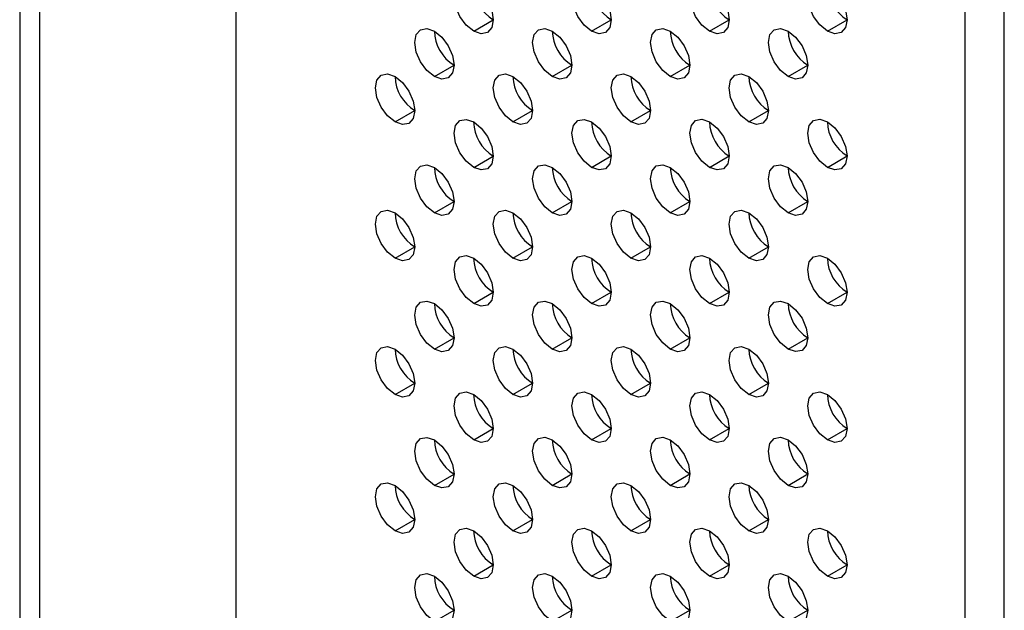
# Model space of a CAD drawing. Header units: millimetres. Extents: x 0 to 1118, y 0 to 864.
# Tile 139 of 256: x 905.05 to 908.59, y 608.26 to 610.38. Entities that reach past the tile are written whole.
import ezdxf

# ---------------------------------------------------------------- set-up
doc = ezdxf.new("R2010")
doc.units = ezdxf.units.MM

msp = doc.modelspace()

# ---------------------------------------------------------------- linework, layer by layer
at = {"color": 7, "linetype": 'Continuous', "lineweight": 25}
for p, q in [((905.8239, 646.7818), (905.8239, 591.9756)), ((905.0461, 646.1694), (905.0461, 591.8531)), ((905.1168, 646.1286), (905.1168, 591.8123)), ((908.4473, 590.4611), (908.4473, 645.2673)), ((908.5887, 590.4611), (908.5887, 645.2673)), ((906.6795, 610.3437), (906.7502, 610.3845)), ((907.1038, 610.3438), (907.1745, 610.3846)), ((907.528, 610.3438), (907.5987, 610.3846)), ((907.9523, 610.3438), (908.023, 610.3847)), ((906.5381, 610.1804), (906.6088, 610.2212)), ((906.9624, 610.1804), (907.0331, 610.2213)), ((907.3866, 610.1805), (907.4573, 610.2213)), ((907.8109, 610.1805), (907.8816, 610.2213)), ((906.3967, 610.0171), (906.4674, 610.0579)), ((906.8209, 610.0171), (906.8916, 610.0579)), ((907.2452, 610.0172), (907.3159, 610.058)), ((907.6695, 610.0172), (907.7402, 610.058)), ((906.6795, 609.8538), (906.7502, 609.8946)), ((907.1038, 609.8538), (907.1745, 609.8947)), ((907.528, 609.8539), (907.5987, 609.8947)), ((907.9523, 609.8539), (908.023, 609.8947)), ((906.5381, 609.6905), (906.6088, 609.7313)), ((906.9624, 609.6905), (907.0331, 609.7313)), ((907.3866, 609.6906), (907.4573, 609.7314)), ((907.8109, 609.6906), (907.8816, 609.7314)), ((906.3967, 609.5272), (906.4674, 609.568)), ((906.8209, 609.5272), (906.8916, 609.568)), ((907.2452, 609.5272), (907.3159, 609.5681)), ((907.6695, 609.5273), (907.7402, 609.5681)), ((906.6795, 609.3639), (906.7502, 609.4047)), ((907.1038, 609.3639), (907.1745, 609.4047)), ((907.528, 609.3639), (907.5987, 609.4048)), ((907.9523, 609.364), (908.023, 609.4048)), ((906.5381, 609.2005), (906.6088, 609.2414)), ((906.9624, 609.2006), (907.0331, 609.2414)), ((907.3866, 609.2006), (907.4573, 609.2414)), ((907.8109, 609.2007), (907.8816, 609.2415)), ((906.3967, 609.0372), (906.4674, 609.078)), ((906.8209, 609.0373), (906.8916, 609.0781)), ((907.2452, 609.0373), (907.3159, 609.0781)), ((907.6695, 609.0373), (907.7402, 609.0782)), ((906.6795, 608.8739), (906.7502, 608.9148)), ((907.1038, 608.874), (907.1745, 608.9148)), ((907.528, 608.874), (907.5987, 608.9148)), ((907.9523, 608.8741), (908.023, 608.9149)), ((906.5381, 608.7106), (906.6088, 608.7514)), ((906.9624, 608.7107), (907.0331, 608.7515)), ((907.3866, 608.7107), (907.4573, 608.7515)), ((907.8109, 608.7107), (907.8816, 608.7516)), ((906.3967, 608.5473), (906.4674, 608.5881)), ((906.8209, 608.5473), (906.8916, 608.5882)), ((907.2452, 608.5474), (907.3159, 608.5882)), ((907.6695, 608.5474), (907.7402, 608.5882)), ((906.6795, 608.384), (906.7502, 608.4248)), ((907.1038, 608.3841), (907.1745, 608.4249)), ((907.528, 608.3841), (907.5987, 608.4249)), ((907.9523, 608.3841), (908.023, 608.425)), ((906.5381, 608.2207), (906.6088, 608.2615)), ((906.9624, 608.2207), (907.0331, 608.2616)), ((907.3866, 608.2208), (907.4573, 608.2616)), ((907.8109, 608.2208), (907.8816, 608.2616))]:
    msp.add_line(p, q, dxfattribs=at)
at = {"color": 7, "linetype": 'Continuous', "lineweight": 25, "flags": 128}
for points in [[(906.6795, 610.3437), (906.6525, 610.3656), (906.6295, 610.3965), (906.6142, 610.4318), (906.6088, 610.4662), (906.6142, 610.4943), (906.6295, 610.512), (906.6525, 610.5164), (906.6795, 610.507)], [(906.6795, 610.507), (906.7066, 610.4852), (906.7295, 610.4542), (906.7448, 610.4189), (906.7502, 610.3846), (906.7448, 610.3564), (906.7295, 610.3388), (906.7066, 610.3343), (906.6795, 610.3437)], [(907.1038, 610.3438), (907.0767, 610.3656), (907.0538, 610.3965), (907.0384, 610.4319), (907.0331, 610.4662), (907.0384, 610.4944), (907.0538, 610.512), (907.0767, 610.5165), (907.1038, 610.5071)], [(907.1038, 610.5071), (907.1308, 610.4852), (907.1538, 610.4543), (907.1691, 610.4189), (907.1745, 610.3846), (907.1691, 610.3565), (907.1538, 610.3388), (907.1308, 610.3344), (907.1038, 610.3438)], [(907.528, 610.3438), (907.501, 610.3656), (907.478, 610.3966), (907.4627, 610.4319), (907.4573, 610.4663), (907.4627, 610.4944), (907.478, 610.5121), (907.501, 610.5165), (907.528, 610.5071)], [(907.528, 610.5071), (907.5551, 610.4853), (907.578, 610.4543), (907.5934, 610.419), (907.5987, 610.3846), (907.5934, 610.3565), (907.578, 610.3389), (907.5551, 610.3344), (907.528, 610.3438)], [(907.9523, 610.3438), (907.9252, 610.3657), (907.9023, 610.3966), (907.887, 610.432), (907.8816, 610.4663), (907.887, 610.4945), (907.9023, 610.5121), (907.9252, 610.5166), (907.9523, 610.5071)], [(907.9523, 610.5071), (907.9794, 610.4853), (908.0023, 610.4544), (908.0176, 610.419), (908.023, 610.3847), (908.0176, 610.3565), (908.0023, 610.3389), (907.9794, 610.3344), (907.9523, 610.3438)], [(906.5381, 610.1804), (906.511, 610.2022), (906.4881, 610.2332), (906.4728, 610.2685), (906.4674, 610.3029), (906.4728, 610.331), (906.4881, 610.3487), (906.511, 610.3531), (906.5381, 610.3437)], [(906.5381, 610.3437), (906.5651, 610.3219), (906.5881, 610.2909), (906.6034, 610.2556), (906.6088, 610.2212), (906.6034, 610.1931), (906.5881, 610.1754), (906.5651, 610.171), (906.5381, 610.1804)], [(906.9624, 610.1804), (906.9353, 610.2023), (906.9124, 610.2332), (906.897, 610.2686), (906.8916, 610.3029), (906.897, 610.3311), (906.9124, 610.3487), (906.9353, 610.3532), (906.9624, 610.3437)], [(906.9624, 610.3437), (906.9894, 610.3219), (907.0124, 610.291), (907.0277, 610.2556), (907.0331, 610.2213), (907.0277, 610.1931), (907.0124, 610.1755), (906.9894, 610.171), (906.9624, 610.1804)], [(907.3866, 610.1805), (907.3596, 610.2023), (907.3366, 610.2333), (907.3213, 610.2686), (907.3159, 610.303), (907.3213, 610.3311), (907.3366, 610.3487), (907.3596, 610.3532), (907.3866, 610.3438)], [(907.3866, 610.3438), (907.4137, 610.3219), (907.4366, 610.291), (907.4519, 610.2557), (907.4573, 610.2213), (907.4519, 610.1932), (907.4366, 610.1755), (907.4137, 610.1711), (907.3866, 610.1805)], [(907.8109, 610.1805), (907.7838, 610.2024), (907.7609, 610.2333), (907.7456, 610.2686), (907.7402, 610.303), (907.7456, 610.3311), (907.7609, 610.3488), (907.7838, 610.3532), (907.8109, 610.3438)], [(907.8109, 610.3438), (907.8379, 610.322), (907.8609, 610.291), (907.8762, 610.2557), (907.8816, 610.2214), (907.8762, 610.1932), (907.8609, 610.1756), (907.8379, 610.1711), (907.8109, 610.1805)], [(906.3967, 610.0171), (906.3696, 610.0389), (906.3467, 610.0699), (906.3313, 610.1052), (906.326, 610.1396), (906.3313, 610.1677), (906.3467, 610.1853), (906.3696, 610.1898), (906.3967, 610.1804)], [(906.3967, 610.1804), (906.4237, 610.1585), (906.4467, 610.1276), (906.462, 610.0923), (906.4674, 610.0579), (906.462, 610.0298), (906.4467, 610.0121), (906.4237, 610.0077), (906.3967, 610.0171)], [(906.8209, 610.0171), (906.7939, 610.039), (906.7709, 610.0699), (906.7556, 610.1052), (906.7502, 610.1396), (906.7556, 610.1677), (906.7709, 610.1854), (906.7939, 610.1898), (906.8209, 610.1804)], [(906.8209, 610.1804), (906.848, 610.1586), (906.8709, 610.1276), (906.8863, 610.0923), (906.8916, 610.0579), (906.8863, 610.0298), (906.8709, 610.0122), (906.848, 610.0077), (906.8209, 610.0171)], [(907.2452, 610.0172), (907.2181, 610.039), (907.1952, 610.0699), (907.1799, 610.1053), (907.1745, 610.1396), (907.1799, 610.1678), (907.1952, 610.1854), (907.2181, 610.1899), (907.2452, 610.1805)], [(907.2452, 610.1805), (907.2723, 610.1586), (907.2952, 610.1277), (907.3105, 610.0923), (907.3159, 610.058), (907.3105, 610.0298), (907.2952, 610.0122), (907.2723, 610.0078), (907.2452, 610.0172)], [(907.6695, 610.0172), (907.6424, 610.039), (907.6195, 610.07), (907.6041, 610.1053), (907.5987, 610.1397), (907.6041, 610.1678), (907.6195, 610.1855), (907.6424, 610.1899), (907.6695, 610.1805)], [(907.6695, 610.1805), (907.6965, 610.1587), (907.7195, 610.1277), (907.7348, 610.0924), (907.7402, 610.058), (907.7348, 610.0299), (907.7195, 610.0122), (907.6965, 610.0078), (907.6695, 610.0172)], [(906.6795, 609.8538), (906.6525, 609.8756), (906.6295, 609.9066), (906.6142, 609.9419), (906.6088, 609.9763), (906.6142, 610.0044), (906.6295, 610.0221), (906.6525, 610.0265), (906.6795, 610.0171)], [(906.6795, 610.0171), (906.7066, 609.9953), (906.7295, 609.9643), (906.7448, 609.929), (906.7502, 609.8946), (906.7448, 609.8665), (906.7295, 609.8488), (906.7066, 609.8444), (906.6795, 609.8538)], [(907.1038, 609.8538), (907.0767, 609.8757), (907.0538, 609.9066), (907.0384, 609.942), (907.0331, 609.9763), (907.0384, 610.0044), (907.0538, 610.0221), (907.0767, 610.0265), (907.1038, 610.0171)], [(907.1038, 610.0171), (907.1308, 609.9953), (907.1538, 609.9644), (907.1691, 609.929), (907.1745, 609.8947), (907.1691, 609.8665), (907.1538, 609.8489), (907.1308, 609.8444), (907.1038, 609.8538)], [(907.528, 609.8539), (907.501, 609.8757), (907.478, 609.9067), (907.4627, 609.942), (907.4573, 609.9763), (907.4627, 610.0045), (907.478, 610.0221), (907.501, 610.0266), (907.528, 610.0172)], [(907.528, 610.0172), (907.5551, 609.9953), (907.578, 609.9644), (907.5934, 609.9291), (907.5987, 609.8947), (907.5934, 609.8666), (907.578, 609.8489), (907.5551, 609.8445), (907.528, 609.8539)], [(907.9523, 609.8539), (907.9252, 609.8758), (907.9023, 609.9067), (907.887, 609.942), (907.8816, 609.9764), (907.887, 610.0045), (907.9023, 610.0222), (907.9252, 610.0266), (907.9523, 610.0172)], [(907.9523, 610.0172), (907.9794, 609.9954), (908.0023, 609.9644), (908.0176, 609.9291), (908.023, 609.8947), (908.0176, 609.8666), (908.0023, 609.849), (907.9794, 609.8445), (907.9523, 609.8539)], [(906.5381, 609.6905), (906.511, 609.7123), (906.4881, 609.7433), (906.4728, 609.7786), (906.4674, 609.8129), (906.4728, 609.8411), (906.4881, 609.8587), (906.511, 609.8632), (906.5381, 609.8538)], [(906.9624, 609.6905), (906.9353, 609.7123), (906.9124, 609.7433), (906.897, 609.7786), (906.8916, 609.813), (906.897, 609.8411), (906.9124, 609.8588), (906.9353, 609.8632), (906.9624, 609.8538)], [(907.3866, 609.6906), (907.3596, 609.7124), (907.3366, 609.7433), (907.3213, 609.7787), (907.3159, 609.813), (907.3213, 609.8412), (907.3366, 609.8588), (907.3596, 609.8633), (907.3866, 609.8539)], [(907.8109, 609.6906), (907.7838, 609.7124), (907.7609, 609.7434), (907.7456, 609.7787), (907.7402, 609.8131), (907.7456, 609.8412), (907.7609, 609.8588), (907.7838, 609.8633), (907.8109, 609.8539)], [(906.5381, 609.8538), (906.5651, 609.8319), (906.5881, 609.801), (906.6034, 609.7657), (906.6088, 609.7313), (906.6034, 609.7032), (906.5881, 609.6855), (906.5651, 609.6811), (906.5381, 609.6905)], [(906.9624, 609.8538), (906.9894, 609.832), (907.0124, 609.801), (907.0277, 609.7657), (907.0331, 609.7313), (907.0277, 609.7032), (907.0124, 609.6856), (906.9894, 609.6811), (906.9624, 609.6905)], [(907.3866, 609.8539), (907.4137, 609.832), (907.4366, 609.8011), (907.4519, 609.7657), (907.4573, 609.7314), (907.4519, 609.7032), (907.4366, 609.6856), (907.4137, 609.6811), (907.3866, 609.6906)], [(907.8109, 609.8539), (907.8379, 609.8321), (907.8609, 609.8011), (907.8762, 609.7658), (907.8816, 609.7314), (907.8762, 609.7033), (907.8609, 609.6856), (907.8379, 609.6812), (907.8109, 609.6906)], [(906.3967, 609.5272), (906.3696, 609.549), (906.3467, 609.5799), (906.3313, 609.6153), (906.326, 609.6496), (906.3313, 609.6778), (906.3467, 609.6954), (906.3696, 609.6999), (906.3967, 609.6905)], [(906.3967, 609.6905), (906.4237, 609.6686), (906.4467, 609.6377), (906.462, 609.6023), (906.4674, 609.568), (906.462, 609.5398), (906.4467, 609.5222), (906.4237, 609.5177), (906.3967, 609.5272)], [(906.8209, 609.5272), (906.7939, 609.549), (906.7709, 609.58), (906.7556, 609.6153), (906.7502, 609.6497), (906.7556, 609.6778), (906.7709, 609.6954), (906.7939, 609.6999), (906.8209, 609.6905)], [(906.8209, 609.6905), (906.848, 609.6687), (906.8709, 609.6377), (906.8863, 609.6024), (906.8916, 609.568), (906.8863, 609.5399), (906.8709, 609.5222), (906.848, 609.5178), (906.8209, 609.5272)], [(907.2452, 609.5272), (907.2181, 609.5491), (907.1952, 609.58), (907.1799, 609.6154), (907.1745, 609.6497), (907.1799, 609.6778), (907.1952, 609.6955), (907.2181, 609.6999), (907.2452, 609.6905)], [(907.2452, 609.6905), (907.2723, 609.6687), (907.2952, 609.6378), (907.3105, 609.6024), (907.3159, 609.5681), (907.3105, 609.5399), (907.2952, 609.5223), (907.2723, 609.5178), (907.2452, 609.5272)], [(907.6695, 609.5273), (907.6424, 609.5491), (907.6195, 609.5801), (907.6041, 609.6154), (907.5987, 609.6497), (907.6041, 609.6779), (907.6195, 609.6955), (907.6424, 609.7), (907.6695, 609.6906)], [(907.6695, 609.6906), (907.6965, 609.6687), (907.7195, 609.6378), (907.7348, 609.6025), (907.7402, 609.5681), (907.7348, 609.54), (907.7195, 609.5223), (907.6965, 609.5179), (907.6695, 609.5273)], [(906.6795, 609.3639), (906.6525, 609.3857), (906.6295, 609.4167), (906.6142, 609.452), (906.6088, 609.4863), (906.6142, 609.5145), (906.6295, 609.5321), (906.6525, 609.5366), (906.6795, 609.5272)], [(906.6795, 609.5272), (906.7066, 609.5053), (906.7295, 609.4744), (906.7448, 609.4391), (906.7502, 609.4047), (906.7448, 609.3766), (906.7295, 609.3589), (906.7066, 609.3545), (906.6795, 609.3639)], [(907.1038, 609.3639), (907.0767, 609.3857), (907.0538, 609.4167), (907.0384, 609.452), (907.0331, 609.4864), (907.0384, 609.5145), (907.0538, 609.5322), (907.0767, 609.5366), (907.1038, 609.5272)], [(907.1038, 609.5272), (907.1308, 609.5054), (907.1538, 609.4744), (907.1691, 609.4391), (907.1745, 609.4047), (907.1691, 609.3766), (907.1538, 609.359), (907.1308, 609.3545), (907.1038, 609.3639)], [(907.528, 609.3639), (907.501, 609.3858), (907.478, 609.4167), (907.4627, 609.4521), (907.4573, 609.4864), (907.4627, 609.5146), (907.478, 609.5322), (907.501, 609.5367), (907.528, 609.5273)], [(907.528, 609.5273), (907.5551, 609.5054), (907.578, 609.4745), (907.5934, 609.4391), (907.5987, 609.4048), (907.5934, 609.3766), (907.578, 609.359), (907.5551, 609.3545), (907.528, 609.3639)], [(907.9523, 609.364), (907.9252, 609.3858), (907.9023, 609.4168), (907.887, 609.4521), (907.8816, 609.4865), (907.887, 609.5146), (907.9023, 609.5322), (907.9252, 609.5367), (907.9523, 609.5273)], [(907.9523, 609.5273), (907.9794, 609.5055), (908.0023, 609.4745), (908.0176, 609.4392), (908.023, 609.4048), (908.0176, 609.3767), (908.0023, 609.359), (907.9794, 609.3546), (907.9523, 609.364)], [(906.5381, 609.2005), (906.511, 609.2224), (906.4881, 609.2533), (906.4728, 609.2887), (906.4674, 609.323), (906.4728, 609.3512), (906.4881, 609.3688), (906.511, 609.3733), (906.5381, 609.3639)], [(906.5381, 609.3639), (906.5651, 609.342), (906.5881, 609.3111), (906.6034, 609.2757), (906.6088, 609.2414), (906.6034, 609.2132), (906.5881, 609.1956), (906.5651, 609.1911), (906.5381, 609.2005)], [(906.9624, 609.2006), (906.9353, 609.2224), (906.9124, 609.2534), (906.897, 609.2887), (906.8916, 609.3231), (906.897, 609.3512), (906.9124, 609.3688), (906.9353, 609.3733), (906.9624, 609.3639)], [(906.9624, 609.3639), (906.9894, 609.3421), (907.0124, 609.3111), (907.0277, 609.2758), (907.0331, 609.2414), (907.0277, 609.2133), (907.0124, 609.1956), (906.9894, 609.1912), (906.9624, 609.2006)], [(907.3866, 609.2006), (907.3596, 609.2225), (907.3366, 609.2534), (907.3213, 609.2887), (907.3159, 609.3231), (907.3213, 609.3512), (907.3366, 609.3689), (907.3596, 609.3733), (907.3866, 609.3639)], [(907.3866, 609.3639), (907.4137, 609.3421), (907.4366, 609.3112), (907.4519, 609.2758), (907.4573, 609.2415), (907.4519, 609.2133), (907.4366, 609.1957), (907.4137, 609.1912), (907.3866, 609.2006)], [(907.8109, 609.2007), (907.7838, 609.2225), (907.7609, 609.2534), (907.7456, 609.2888), (907.7402, 609.3231), (907.7456, 609.3513), (907.7609, 609.3689), (907.7838, 609.3734), (907.8109, 609.364)], [(907.8109, 609.364), (907.8379, 609.3421), (907.8609, 609.3112), (907.8762, 609.2759), (907.8816, 609.2415), (907.8762, 609.2134), (907.8609, 609.1957), (907.8379, 609.1913), (907.8109, 609.2007)], [(906.3967, 609.0372), (906.3696, 609.0591), (906.3467, 609.09), (906.3313, 609.1253), (906.326, 609.1597), (906.3313, 609.1878), (906.3467, 609.2055), (906.3696, 609.2099), (906.3967, 609.2005)], [(906.3967, 609.2005), (906.4237, 609.1787), (906.4467, 609.1478), (906.462, 609.1124), (906.4674, 609.0781), (906.462, 609.0499), (906.4467, 609.0323), (906.4237, 609.0278), (906.3967, 609.0372)], [(906.8209, 609.0373), (906.7939, 609.0591), (906.7709, 609.09), (906.7556, 609.1254), (906.7502, 609.1597), (906.7556, 609.1879), (906.7709, 609.2055), (906.7939, 609.21), (906.8209, 609.2006)], [(906.8209, 609.2006), (906.848, 609.1787), (906.8709, 609.1478), (906.8863, 609.1125), (906.8916, 609.0781), (906.8863, 609.05), (906.8709, 609.0323), (906.848, 609.0279), (906.8209, 609.0373)], [(907.2452, 609.0373), (907.2181, 609.0591), (907.1952, 609.0901), (907.1799, 609.1254), (907.1745, 609.1598), (907.1799, 609.1879), (907.1952, 609.2056), (907.2181, 609.21), (907.2452, 609.2006)], [(907.2452, 609.2006), (907.2723, 609.1788), (907.2952, 609.1478), (907.3105, 609.1125), (907.3159, 609.0781), (907.3105, 609.05), (907.2952, 609.0324), (907.2723, 609.0279), (907.2452, 609.0373)], [(907.6695, 609.0373), (907.6424, 609.0592), (907.6195, 609.0901), (907.6041, 609.1255), (907.5987, 609.1598), (907.6041, 609.188), (907.6195, 609.2056), (907.6424, 609.2101), (907.6695, 609.2007)], [(907.6695, 609.2007), (907.6965, 609.1788), (907.7195, 609.1479), (907.7348, 609.1125), (907.7402, 609.0782), (907.7348, 609.05), (907.7195, 609.0324), (907.6965, 609.0279), (907.6695, 609.0373)], [(906.6795, 608.8739), (906.6525, 608.8958), (906.6295, 608.9267), (906.6142, 608.9621), (906.6088, 608.9964), (906.6142, 609.0246), (906.6295, 609.0422), (906.6525, 609.0467), (906.6795, 609.0373)], [(907.1038, 608.874), (907.0767, 608.8958), (907.0538, 608.9268), (907.0384, 608.9621), (907.0331, 608.9965), (907.0384, 609.0246), (907.0538, 609.0422), (907.0767, 609.0467), (907.1038, 609.0373)], [(907.528, 608.874), (907.501, 608.8959), (907.478, 608.9268), (907.4627, 608.9621), (907.4573, 608.9965), (907.4627, 609.0246), (907.478, 609.0423), (907.501, 609.0467), (907.528, 609.0373)], [(907.9523, 608.8741), (907.9252, 608.8959), (907.9023, 608.9268), (907.887, 608.9622), (907.8816, 608.9965), (907.887, 609.0247), (907.9023, 609.0423), (907.9252, 609.0468), (907.9523, 609.0374)], [(906.6795, 609.0373), (906.7066, 609.0154), (906.7295, 608.9845), (906.7448, 608.9491), (906.7502, 608.9148), (906.7448, 608.8866), (906.7295, 608.869), (906.7066, 608.8645), (906.6795, 608.8739)], [(907.1038, 609.0373), (907.1308, 609.0155), (907.1538, 608.9845), (907.1691, 608.9492), (907.1745, 608.9148), (907.1691, 608.8867), (907.1538, 608.869), (907.1308, 608.8646), (907.1038, 608.874)], [(907.528, 609.0373), (907.5551, 609.0155), (907.578, 608.9846), (907.5934, 608.9492), (907.5987, 608.9149), (907.5934, 608.8867), (907.578, 608.8691), (907.5551, 608.8646), (907.528, 608.874)], [(907.9523, 609.0374), (907.9794, 609.0155), (908.0023, 608.9846), (908.0176, 608.9493), (908.023, 608.9149), (908.0176, 608.8868), (908.0023, 608.8691), (907.9794, 608.8647), (907.9523, 608.8741)], [(906.5381, 608.7106), (906.511, 608.7325), (906.4881, 608.7634), (906.4728, 608.7987), (906.4674, 608.8331), (906.4728, 608.8612), (906.4881, 608.8789), (906.511, 608.8833), (906.5381, 608.8739)], [(906.5381, 608.8739), (906.5651, 608.8521), (906.5881, 608.8212), (906.6034, 608.7858), (906.6088, 608.7515), (906.6034, 608.7233), (906.5881, 608.7057), (906.5651, 608.7012), (906.5381, 608.7106)], [(906.9624, 608.7107), (906.9353, 608.7325), (906.9124, 608.7634), (906.897, 608.7988), (906.8916, 608.8331), (906.897, 608.8613), (906.9124, 608.8789), (906.9353, 608.8834), (906.9624, 608.874)], [(906.9624, 608.874), (906.9894, 608.8521), (907.0124, 608.8212), (907.0277, 608.7859), (907.0331, 608.7515), (907.0277, 608.7234), (907.0124, 608.7057), (906.9894, 608.7013), (906.9624, 608.7107)], [(907.3866, 608.7107), (907.3596, 608.7325), (907.3366, 608.7635), (907.3213, 608.7988), (907.3159, 608.8332), (907.3213, 608.8613), (907.3366, 608.879), (907.3596, 608.8834), (907.3866, 608.874)], [(907.3866, 608.874), (907.4137, 608.8522), (907.4366, 608.8212), (907.4519, 608.7859), (907.4573, 608.7515), (907.4519, 608.7234), (907.4366, 608.7058), (907.4137, 608.7013), (907.3866, 608.7107)], [(907.8109, 608.7107), (907.7838, 608.7326), (907.7609, 608.7635), (907.7456, 608.7989), (907.7402, 608.8332), (907.7456, 608.8614), (907.7609, 608.879), (907.7838, 608.8835), (907.8109, 608.8741)], [(907.8109, 608.8741), (907.8379, 608.8522), (907.8609, 608.8213), (907.8762, 608.7859), (907.8816, 608.7516), (907.8762, 608.7234), (907.8609, 608.7058), (907.8379, 608.7013), (907.8109, 608.7107)], [(906.3967, 608.5473), (906.3696, 608.5691), (906.3467, 608.6001), (906.3313, 608.6354), (906.326, 608.6698), (906.3313, 608.6979), (906.3467, 608.7156), (906.3696, 608.72), (906.3967, 608.7106)], [(906.3967, 608.7106), (906.4237, 608.6888), (906.4467, 608.6578), (906.462, 608.6225), (906.4674, 608.5881), (906.462, 608.56), (906.4467, 608.5424), (906.4237, 608.5379), (906.3967, 608.5473)], [(906.8209, 608.5473), (906.7939, 608.5692), (906.7709, 608.6001), (906.7556, 608.6355), (906.7502, 608.6698), (906.7556, 608.698), (906.7709, 608.7156), (906.7939, 608.7201), (906.8209, 608.7107)], [(906.8209, 608.7107), (906.848, 608.6888), (906.8709, 608.6579), (906.8863, 608.6225), (906.8916, 608.5882), (906.8863, 608.56), (906.8709, 608.5424), (906.848, 608.5379), (906.8209, 608.5473)], [(907.2452, 608.5474), (907.2181, 608.5692), (907.1952, 608.6002), (907.1799, 608.6355), (907.1745, 608.6699), (907.1799, 608.698), (907.1952, 608.7156), (907.2181, 608.7201), (907.2452, 608.7107)], [(907.2452, 608.7107), (907.2723, 608.6889), (907.2952, 608.6579), (907.3105, 608.6226), (907.3159, 608.5882), (907.3105, 608.5601), (907.2952, 608.5424), (907.2723, 608.538), (907.2452, 608.5474)], [(907.6695, 608.5474), (907.6424, 608.5693), (907.6195, 608.6002), (907.6041, 608.6355), (907.5987, 608.6699), (907.6041, 608.698), (907.6195, 608.7157), (907.6424, 608.7201), (907.6695, 608.7107)], [(907.6695, 608.7107), (907.6965, 608.6889), (907.7195, 608.658), (907.7348, 608.6226), (907.7402, 608.5883), (907.7348, 608.5601), (907.7195, 608.5425), (907.6965, 608.538), (907.6695, 608.5474)], [(906.6795, 608.384), (906.6525, 608.4059), (906.6295, 608.4368), (906.6142, 608.4721), (906.6088, 608.5065), (906.6142, 608.5346), (906.6295, 608.5523), (906.6525, 608.5567), (906.6795, 608.5473)], [(907.1038, 608.3841), (907.0767, 608.4059), (907.0538, 608.4368), (907.0384, 608.4722), (907.0331, 608.5065), (907.0384, 608.5347), (907.0538, 608.5523), (907.0767, 608.5568), (907.1038, 608.5474)], [(907.528, 608.3841), (907.501, 608.4059), (907.478, 608.4369), (907.4627, 608.4722), (907.4573, 608.5066), (907.4627, 608.5347), (907.478, 608.5524), (907.501, 608.5568), (907.528, 608.5474)], [(907.9523, 608.3841), (907.9252, 608.406), (907.9023, 608.4369), (907.887, 608.4723), (907.8816, 608.5066), (907.887, 608.5348), (907.9023, 608.5524), (907.9252, 608.5569), (907.9523, 608.5474)], [(906.6795, 608.5473), (906.7066, 608.5255), (906.7295, 608.4945), (906.7448, 608.4592), (906.7502, 608.4249), (906.7448, 608.3967), (906.7295, 608.3791), (906.7066, 608.3746), (906.6795, 608.384)], [(907.1038, 608.5474), (907.1308, 608.5255), (907.1538, 608.4946), (907.1691, 608.4592), (907.1745, 608.4249), (907.1691, 608.3968), (907.1538, 608.3791), (907.1308, 608.3747), (907.1038, 608.3841)], [(907.528, 608.5474), (907.5551, 608.5256), (907.578, 608.4946), (907.5934, 608.4593), (907.5987, 608.4249), (907.5934, 608.3968), (907.578, 608.3792), (907.5551, 608.3747), (907.528, 608.3841)], [(907.9523, 608.5474), (907.9794, 608.5256), (908.0023, 608.4947), (908.0176, 608.4593), (908.023, 608.425), (908.0176, 608.3968), (908.0023, 608.3792), (907.9794, 608.3747), (907.9523, 608.3841)], [(906.5381, 608.2207), (906.511, 608.2425), (906.4881, 608.2735), (906.4728, 608.3088), (906.4674, 608.3432), (906.4728, 608.3713), (906.4881, 608.389), (906.511, 608.3934), (906.5381, 608.384)], [(906.5381, 608.384), (906.5651, 608.3622), (906.5881, 608.3312), (906.6034, 608.2959), (906.6088, 608.2615), (906.6034, 608.2334), (906.5881, 608.2158), (906.5651, 608.2113), (906.5381, 608.2207)], [(906.9624, 608.2207), (906.9353, 608.2426), (906.9124, 608.2735), (906.897, 608.3089), (906.8916, 608.3432), (906.897, 608.3714), (906.9124, 608.389), (906.9353, 608.3935), (906.9624, 608.384)], [(906.9624, 608.384), (906.9894, 608.3622), (907.0124, 608.3313), (907.0277, 608.2959), (907.0331, 608.2616), (907.0277, 608.2334), (907.0124, 608.2158), (906.9894, 608.2113), (906.9624, 608.2207)], [(907.3866, 608.2208), (907.3596, 608.2426), (907.3366, 608.2736), (907.3213, 608.3089), (907.3159, 608.3433), (907.3213, 608.3714), (907.3366, 608.389), (907.3596, 608.3935), (907.3866, 608.3841)], [(907.3866, 608.3841), (907.4137, 608.3623), (907.4366, 608.3313), (907.4519, 608.296), (907.4573, 608.2616), (907.4519, 608.2335), (907.4366, 608.2158), (907.4137, 608.2114), (907.3866, 608.2208)], [(907.8109, 608.2208), (907.7838, 608.2427), (907.7609, 608.2736), (907.7456, 608.3089), (907.7402, 608.3433), (907.7456, 608.3714), (907.7609, 608.3891), (907.7838, 608.3935), (907.8109, 608.3841)], [(907.8109, 608.3841), (907.8379, 608.3623), (907.8609, 608.3313), (907.8762, 608.296), (907.8816, 608.2617), (907.8762, 608.2335), (907.8609, 608.2159), (907.8379, 608.2114), (907.8109, 608.2208)]]:
    msp.add_lwpolyline(points, dxfattribs=at)
at = {"color": 7, "linetype": 'Continuous', "lineweight": 25}
for centre in [(906.8281, 610.5112), (907.2524, 610.5112), (907.6767, 610.5113), (908.1009, 610.5113), (906.6867, 610.3479), (907.111, 610.3479), (907.5353, 610.3479), (907.9595, 610.348), (906.5453, 610.1845), (906.9696, 610.1846), (907.3938, 610.1846), (907.8181, 610.1847), (906.8281, 610.0213), (907.2524, 610.0213), (907.6767, 610.0213), (908.1009, 610.0214), (906.6867, 609.8579), (907.111, 609.858), (907.5353, 609.858), (907.9595, 609.8581), (906.5453, 609.6946), (906.9696, 609.6947), (907.3938, 609.6947), (907.8181, 609.6947), (906.8281, 609.5313), (907.2524, 609.5314), (907.6767, 609.5314), (908.1009, 609.5315), (906.6867, 609.368), (907.111, 609.3681), (907.5353, 609.3681), (907.9595, 609.3681), (906.5453, 609.2047), (906.9696, 609.2047), (907.3938, 609.2048), (907.8181, 609.2048), (906.8281, 609.0414), (907.2524, 609.0414), (907.6767, 609.0415), (908.1009, 609.0415), (906.6867, 608.8781), (907.111, 608.8781), (907.5353, 608.8782), (907.9595, 608.8782), (906.5453, 608.7148), (906.9696, 608.7148), (907.3938, 608.7148), (907.8181, 608.7149), (906.8281, 608.5515), (907.2524, 608.5515), (907.6767, 608.5516), (908.1009, 608.5516), (906.6867, 608.3882), (907.111, 608.3882), (907.5353, 608.3882), (907.9595, 608.3883)]:
    msp.add_arc(centre, 0.1487, 181.6006, 238.3941, dxfattribs=at)

doc.saveas('drawing.dxf')
